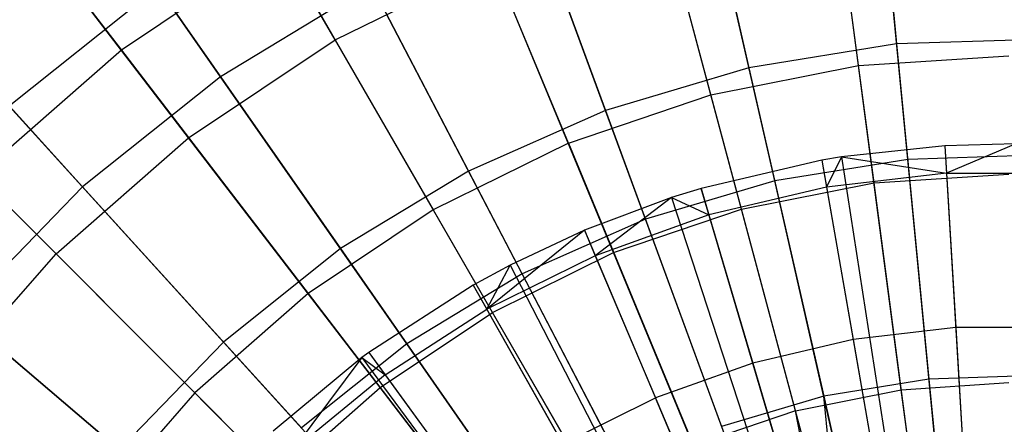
# Model space of a CAD drawing. Extents: x 0.2 to 40.1, y -6.7 to 6.7.
# Tile 168 of 256: x 18.014 to 18.817, y -2.798 to -2.468. Entities that reach past the tile are written whole.
import ezdxf

# ---------------------------------------------------------------- set-up
doc = ezdxf.new("R2010")
doc.units = 0
doc.header["$MEASUREMENT"] = 0
doc.layers.get('0').update_dxf_attribs({"color": 13, "linetype": 'CONTINUOUS'})

# ---------------------------------------------------------------- blocks, each defined once
blk = doc.blocks.new('SNOWBALL_XIV_PM3_STL')
at = {"color": 0}
for p, q in [((18.70379, -2.2295, 4.90126), (18.72874, -2.48819, 5.03561)), ((18.70379, -2.2295, 4.90126), (18.72874, -2.48819, 5.03561)), ((18.55039, -2.2543, 4.90126), (18.60822, -2.50767, 5.03561)), ((18.55039, -2.2543, 4.90126), (18.60822, -2.50767, 5.03561)), ((18.69769, -2.50581, 4.94381), (18.66503, -2.25773, 4.79681)), ((18.69769, -2.50581, 4.94381), (18.66503, -2.25773, 4.79681)), ((18.27074, -2.4848, 0.8883), (18.15182, -2.27882, 1.05459)), ((18.27074, -2.4848, 0.8883), (18.15182, -2.27882, 1.05459)), ((18.57726, -2.52977, 4.94381), (18.5125, -2.28807, 4.79681)), ((18.57726, -2.52977, 4.94381), (18.5125, -2.28807, 4.79681)), ((18.40142, -2.29852, 4.90126), (18.49118, -2.54241, 5.03561)), ((18.40142, -2.29852, 4.90126), (18.49118, -2.54241, 5.03561)), ((17.95645, -2.31084, 4.61975), (18.09642, -2.49326, 4.79681)), ((17.95645, -2.31084, 4.61975), (18.09642, -2.49326, 4.79681)), ((18.17739, -2.51499, 0.79621), (18.03537, -2.3114, 0.95103)), ((18.17739, -2.51499, 0.79621), (18.03537, -2.3114, 0.95103)), ((18.73783, -2.58236, 0.67325), (18.71233, -2.31812, 0.79621)), ((18.73783, -2.58236, 0.67325), (18.71233, -2.31812, 0.79621)), ((18.46098, -2.56924, 4.94381), (18.36523, -2.33807, 4.79681)), ((18.46098, -2.56924, 4.94381), (18.36523, -2.33807, 4.79681)), ((18.62927, -2.59991, 0.67325), (18.5702, -2.3411, 0.79621)), ((18.62927, -2.59991, 0.67325), (18.5702, -2.3411, 0.79621)), ((18.71029, -2.60149, 0.75297), (18.67678, -2.34696, 0.8883)), ((18.71029, -2.60149, 0.75297), (18.67678, -2.34696, 0.8883)), ((18.25934, -2.36141, 4.90126), (18.37954, -2.59183, 5.03561)), ((18.25934, -2.36141, 4.90126), (18.37954, -2.59183, 5.03561)), ((18.15121, -2.56466, 0.8883), (18.00642, -2.37597, 1.05459)), ((18.15121, -2.56466, 0.8883), (18.00642, -2.37597, 1.05459)), ((18.60223, -2.62298, 0.75297), (18.53579, -2.37501, 0.8883)), ((18.60223, -2.62298, 0.75297), (18.53579, -2.37501, 0.8883)), ((18.52386, -2.6312, 0.67325), (18.43217, -2.38207, 0.79621)), ((18.52386, -2.6312, 0.67325), (18.43217, -2.38207, 0.79621)), ((18.22574, -2.40685, 4.79681), (18.09642, -2.49326, 4.79681)), ((18.22574, -2.40685, 4.79681), (18.09642, -2.49326, 4.79681)), ((18.22574, -2.40685, 4.79681), (18.35085, -2.62355, 4.94381)), ((18.22574, -2.40685, 4.79681), (18.35085, -2.62355, 4.94381)), ((18.06482, -2.60476, 0.79621), (17.89794, -2.421, 0.95103)), ((18.06482, -2.60476, 0.79621), (17.89794, -2.421, 0.95103)), ((18.27074, -2.4848, 0.8883), (18.39967, -2.42121, 0.8883)), ((18.27074, -2.4848, 0.8883), (18.39967, -2.42121, 0.8883)), ((18.49791, -2.65839, 0.75297), (18.39967, -2.42121, 0.8883)), ((18.49791, -2.65839, 0.75297), (18.39967, -2.42121, 0.8883)), ((18.30052, -2.44035, 0.79621), (18.17739, -2.51499, 0.79621)), ((18.30052, -2.44035, 0.79621), (18.17739, -2.51499, 0.79621)), ((18.4233, -2.67571, 0.67325), (18.30052, -2.44035, 0.79621)), ((18.4233, -2.67571, 0.67325), (18.30052, -2.44035, 0.79621)), ((18.12645, -2.44197, 4.90126), (18.00497, -2.53885, 4.90126)), ((18.12645, -2.44197, 4.90126), (18.00497, -2.53885, 4.90126)), ((18.12645, -2.44197, 4.90126), (18.27514, -2.65512, 5.03561)), ((18.12645, -2.44197, 4.90126), (18.27514, -2.65512, 5.03561)), ((18.15121, -2.56466, 0.8883), (18.27074, -2.4848, 0.8883)), ((18.15121, -2.56466, 0.8883), (18.27074, -2.4848, 0.8883)), ((18.3991, -2.70712, 0.75297), (18.27074, -2.4848, 0.8883)), ((18.3991, -2.70712, 0.75297), (18.27074, -2.4848, 0.8883)), ((18.72874, -2.48819, 5.03561), (18.60822, -2.50767, 5.03561)), ((18.72874, -2.48819, 5.03561), (18.60822, -2.50767, 5.03561)), ((18.85077, -2.48428, 5.03561), (18.72874, -2.48819, 5.03561)), ((18.85077, -2.48428, 5.03561), (18.72874, -2.48819, 5.03561)), ((18.72874, -2.48819, 5.03561), (18.7551, -2.76142, 5.13681)), ((18.72874, -2.48819, 5.03561), (18.7551, -2.76142, 5.13681)), ((18.04313, -2.65944, 0.8883), (17.87495, -2.49126, 1.05459)), ((18.04313, -2.65944, 0.8883), (17.87495, -2.49126, 1.05459)), ((18.09642, -2.49326, 4.79681), (17.97949, -2.59581, 4.79681)), ((18.09642, -2.49326, 4.79681), (17.97949, -2.59581, 4.79681)), ((18.09642, -2.49326, 4.79681), (18.24875, -2.69177, 4.94381)), ((18.09642, -2.49326, 4.79681), (18.24875, -2.69177, 4.94381)), ((18.69769, -2.50581, 4.94381), (18.82023, -2.49778, 4.94381)), ((18.69769, -2.50581, 4.94381), (18.82023, -2.49778, 4.94381)), ((18.60822, -2.50767, 5.03561), (18.49118, -2.54241, 5.03561)), ((18.60822, -2.50767, 5.03561), (18.49118, -2.54241, 5.03561)), ((18.57726, -2.52977, 4.94381), (18.69769, -2.50581, 4.94381)), ((18.57726, -2.52977, 4.94381), (18.69769, -2.50581, 4.94381)), ((18.60822, -2.50767, 5.03561), (18.6693, -2.77529, 5.13681)), ((18.60822, -2.50767, 5.03561), (18.6693, -2.77529, 5.13681)), ((18.73249, -2.77013, 5.05847), (18.69769, -2.50581, 4.94381)), ((18.73249, -2.77013, 5.05847), (18.69769, -2.50581, 4.94381)), ((18.17739, -2.51499, 0.79621), (18.06482, -2.60476, 0.79621)), ((18.17739, -2.51499, 0.79621), (18.06482, -2.60476, 0.79621)), ((18.32927, -2.73272, 0.67325), (18.17739, -2.51499, 0.79621)), ((18.32927, -2.73272, 0.67325), (18.17739, -2.51499, 0.79621)), ((18.46098, -2.56924, 4.94381), (18.57726, -2.52977, 4.94381)), ((18.46098, -2.56924, 4.94381), (18.57726, -2.52977, 4.94381)), ((18.64626, -2.78728, 5.05847), (18.57726, -2.52977, 4.94381)), ((18.64626, -2.78728, 5.05847), (18.57726, -2.52977, 4.94381)), ((18.00497, -2.53885, 4.90126), (18.17969, -2.73124, 5.03561)), ((18.00497, -2.53885, 4.90126), (18.17969, -2.73124, 5.03561)), ((18.49118, -2.54241, 5.03561), (18.37954, -2.59183, 5.03561)), ((18.49118, -2.54241, 5.03561), (18.37954, -2.59183, 5.03561)), ((18.49118, -2.54241, 5.03561), (18.58598, -2.80002, 5.13681)), ((18.49118, -2.54241, 5.03561), (18.58598, -2.80002, 5.13681)), ((18.04313, -2.65944, 0.8883), (18.15121, -2.56466, 0.8883)), ((18.04313, -2.65944, 0.8883), (18.15121, -2.56466, 0.8883)), ((18.30749, -2.76833, 0.75297), (18.15121, -2.56466, 0.8883)), ((18.30749, -2.76833, 0.75297), (18.15121, -2.56466, 0.8883)), ((18.46098, -2.56924, 4.94381), (18.35085, -2.62355, 4.94381)), ((18.46098, -2.56924, 4.94381), (18.35085, -2.62355, 4.94381)), ((18.46098, -2.56924, 4.94381), (18.563, -2.81554, 5.05847)), ((18.46098, -2.56924, 4.94381), (18.563, -2.81554, 5.05847)), ((18.76816, -2.57123, 5.09044), (18.6837, -2.58028, 5.09044)), ((18.76816, -2.57123, 5.09044), (18.6837, -2.58028, 5.09044)), ((18.82586, -2.56971, 5.09044), (18.76816, -2.57123, 5.09044)), ((18.82586, -2.56971, 5.09044), (18.76816, -2.57123, 5.09044)), ((18.76816, -2.57123, 5.09044), (18.76948, -2.59367, 5.10092)), ((18.76816, -2.57123, 5.09044), (18.76948, -2.59367, 5.10092)), ((18.76816, -2.57123, 5.09044), (18.8097, -3.2767, 5.30697)), ((18.76816, -2.57123, 5.09044), (18.8097, -3.2767, 5.30697)), ((18.82586, -2.56971, 5.09044), (18.76948, -2.59367, 5.10092)), ((18.82586, -2.56971, 5.09044), (18.76948, -2.59367, 5.10092)), ((18.6677, -2.58293, 5.09044), (18.56922, -2.606, 5.09044)), ((18.6677, -2.58293, 5.09044), (18.56922, -2.606, 5.09044)), ((18.73783, -2.58236, 0.67325), (18.62927, -2.59991, 0.67325)), ((18.73783, -2.58236, 0.67325), (18.62927, -2.59991, 0.67325)), ((18.6837, -2.58028, 5.09044), (18.6677, -2.58293, 5.09044)), ((18.6837, -2.58028, 5.09044), (18.6677, -2.58293, 5.09044)), ((18.6677, -2.58293, 5.09044), (18.67157, -2.60507, 5.10092)), ((18.6677, -2.58293, 5.09044), (18.67157, -2.60507, 5.10092)), ((18.6677, -2.58293, 5.09044), (18.78938, -3.27906, 5.30697)), ((18.6677, -2.58293, 5.09044), (18.78938, -3.27906, 5.30697)), ((18.6837, -2.58028, 5.09044), (18.67157, -2.60507, 5.10092)), ((18.6837, -2.58028, 5.09044), (18.67157, -2.60507, 5.10092)), ((18.6837, -2.58028, 5.09044), (18.76948, -2.59367, 5.10092)), ((18.6837, -2.58028, 5.09044), (18.76948, -2.59367, 5.10092)), ((18.6837, -2.58028, 5.09044), (18.79262, -3.27853, 5.30697)), ((18.6837, -2.58028, 5.09044), (18.79262, -3.27853, 5.30697)), ((18.84773, -2.57884, 0.67325), (18.73783, -2.58236, 0.67325)), ((18.84773, -2.57884, 0.67325), (18.73783, -2.58236, 0.67325)), ((18.76458, -2.85971, 0.58405), (18.73783, -2.58236, 0.67325)), ((18.76458, -2.85971, 0.58405), (18.73783, -2.58236, 0.67325)), ((18.37954, -2.59183, 5.03561), (18.27514, -2.65512, 5.03561)), ((18.37954, -2.59183, 5.03561), (18.27514, -2.65512, 5.03561)), ((18.37954, -2.59183, 5.03561), (18.50651, -2.8352, 5.13681)), ((18.37954, -2.59183, 5.03561), (18.50651, -2.8352, 5.13681)), ((18.76948, -2.59367, 5.10092), (18.67157, -2.60507, 5.10092)), ((18.76948, -2.59367, 5.10092), (18.67157, -2.60507, 5.10092)), ((18.76948, -2.59367, 5.10092), (18.86805, -2.5935, 5.10092)), ((18.76948, -2.59367, 5.10092), (18.86805, -2.5935, 5.10092)), ((18.76948, -2.59367, 5.10092), (18.77689, -2.71949, 5.15499)), ((18.76948, -2.59367, 5.10092), (18.77689, -2.71949, 5.15499)), ((17.97949, -2.59581, 4.79681), (18.15642, -2.77274, 4.94381)), ((17.97949, -2.59581, 4.79681), (18.15642, -2.77274, 4.94381)), ((18.62927, -2.59991, 0.67325), (18.52386, -2.6312, 0.67325)), ((18.62927, -2.59991, 0.67325), (18.52386, -2.6312, 0.67325)), ((18.60223, -2.62298, 0.75297), (18.71029, -2.60149, 0.75297)), ((18.60223, -2.62298, 0.75297), (18.71029, -2.60149, 0.75297)), ((18.69127, -2.87156, 0.58405), (18.62927, -2.59991, 0.67325)), ((18.69127, -2.87156, 0.58405), (18.62927, -2.59991, 0.67325)), ((18.71029, -2.60149, 0.75297), (18.82023, -2.59428, 0.75297)), ((18.71029, -2.60149, 0.75297), (18.82023, -2.59428, 0.75297)), ((18.74574, -2.87075, 0.65071), (18.71029, -2.60149, 0.75297)), ((18.74574, -2.87075, 0.65071), (18.71029, -2.60149, 0.75297)), ((18.06482, -2.60476, 0.79621), (17.96466, -2.70819, 0.79621)), ((18.06482, -2.60476, 0.79621), (17.96466, -2.70819, 0.79621)), ((18.2433, -2.80128, 0.67325), (18.06482, -2.60476, 0.79621)), ((18.2433, -2.80128, 0.67325), (18.06482, -2.60476, 0.79621)), ((18.56922, -2.606, 5.09044), (18.54507, -2.61351, 5.09044)), ((18.56922, -2.606, 5.09044), (18.54507, -2.61351, 5.09044)), ((18.56922, -2.606, 5.09044), (18.57559, -2.62756, 5.10092)), ((18.56922, -2.606, 5.09044), (18.57559, -2.62756, 5.10092)), ((18.76947, -3.28373, 5.30697), (18.56922, -2.606, 5.09044)), ((18.76947, -3.28373, 5.30697), (18.56922, -2.606, 5.09044)), ((18.67157, -2.60507, 5.10092), (18.57559, -2.62756, 5.10092)), ((18.67157, -2.60507, 5.10092), (18.57559, -2.62756, 5.10092)), ((18.67157, -2.60507, 5.10092), (18.69327, -2.72923, 5.15499)), ((18.67157, -2.60507, 5.10092), (18.69327, -2.72923, 5.15499)), ((18.54507, -2.61351, 5.09044), (18.47402, -2.64015, 5.09044)), ((18.54507, -2.61351, 5.09044), (18.47402, -2.64015, 5.09044)), ((18.54507, -2.61351, 5.09044), (18.48281, -2.66084, 5.10092)), ((18.54507, -2.61351, 5.09044), (18.48281, -2.66084, 5.10092)), ((18.54507, -2.61351, 5.09044), (18.57559, -2.62756, 5.10092)), ((18.54507, -2.61351, 5.09044), (18.57559, -2.62756, 5.10092)), ((18.54507, -2.61351, 5.09044), (18.76458, -3.28525, 5.30697)), ((18.54507, -2.61351, 5.09044), (18.76458, -3.28525, 5.30697)), ((18.35085, -2.62355, 4.94381), (18.24875, -2.69177, 4.94381)), ((18.35085, -2.62355, 4.94381), (18.24875, -2.69177, 4.94381)), ((18.35085, -2.62355, 4.94381), (18.48415, -2.85443, 5.05847)), ((18.35085, -2.62355, 4.94381), (18.48415, -2.85443, 5.05847)), ((18.49791, -2.65839, 0.75297), (18.60223, -2.62298, 0.75297)), ((18.49791, -2.65839, 0.75297), (18.60223, -2.62298, 0.75297)), ((18.67253, -2.88532, 0.65071), (18.60223, -2.62298, 0.75297)), ((18.67253, -2.88532, 0.65071), (18.60223, -2.62298, 0.75297)), ((18.52386, -2.6312, 0.67325), (18.4233, -2.67571, 0.67325)), ((18.52386, -2.6312, 0.67325), (18.4233, -2.67571, 0.67325)), ((18.57559, -2.62756, 5.10092), (18.48281, -2.66084, 5.10092)), ((18.57559, -2.62756, 5.10092), (18.48281, -2.66084, 5.10092)), ((18.62008, -2.89269, 0.58405), (18.52386, -2.6312, 0.67325)), ((18.62008, -2.89269, 0.58405), (18.52386, -2.6312, 0.67325)), ((18.57559, -2.62756, 5.10092), (18.61131, -2.74844, 5.15499)), ((18.57559, -2.62756, 5.10092), (18.61131, -2.74844, 5.15499)), ((18.47402, -2.64015, 5.09044), (18.39442, -2.70448, 5.10092)), ((18.47402, -2.64015, 5.09044), (18.39442, -2.70448, 5.10092)), ((18.47402, -2.64015, 5.09044), (18.41356, -2.66856, 5.09044)), ((18.47402, -2.64015, 5.09044), (18.41356, -2.66856, 5.09044)), ((18.47402, -2.64015, 5.09044), (18.48281, -2.66084, 5.10092)), ((18.47402, -2.64015, 5.09044), (18.48281, -2.66084, 5.10092)), ((18.47402, -2.64015, 5.09044), (18.75022, -3.29064, 5.30697)), ((18.47402, -2.64015, 5.09044), (18.75022, -3.29064, 5.30697)), ((17.89687, -2.65047, 4.90126), (18.09476, -2.81894, 5.03561)), ((17.89687, -2.65047, 4.90126), (18.09476, -2.81894, 5.03561)), ((18.27514, -2.65512, 5.03561), (18.17969, -2.73124, 5.03561)), ((18.27514, -2.65512, 5.03561), (18.17969, -2.73124, 5.03561)), ((18.27514, -2.65512, 5.03561), (18.43219, -2.88025, 5.13681)), ((18.27514, -2.65512, 5.03561), (18.43219, -2.88025, 5.13681)), ((17.94835, -2.76752, 0.8883), (18.04313, -2.65944, 0.8883)), ((17.94835, -2.76752, 0.8883), (18.04313, -2.65944, 0.8883)), ((18.22466, -2.84097, 0.75297), (18.04313, -2.65944, 0.8883)), ((18.22466, -2.84097, 0.75297), (18.04313, -2.65944, 0.8883)), ((18.48281, -2.66084, 5.10092), (18.39442, -2.70448, 5.10092)), ((18.48281, -2.66084, 5.10092), (18.39442, -2.70448, 5.10092)), ((18.3991, -2.70712, 0.75297), (18.49791, -2.65839, 0.75297)), ((18.3991, -2.70712, 0.75297), (18.49791, -2.65839, 0.75297)), ((18.48281, -2.66084, 5.10092), (18.53207, -2.77686, 5.15499)), ((18.48281, -2.66084, 5.10092), (18.53207, -2.77686, 5.15499)), ((18.60184, -2.90931, 0.65071), (18.49791, -2.65839, 0.75297)), ((18.60184, -2.90931, 0.65071), (18.49791, -2.65839, 0.75297)), ((18.41356, -2.66856, 5.09044), (18.38333, -2.68493, 5.09044)), ((18.41356, -2.66856, 5.09044), (18.38333, -2.68493, 5.09044)), ((18.39442, -2.70448, 5.10092), (18.41356, -2.66856, 5.09044)), ((18.39442, -2.70448, 5.10092), (18.41356, -2.66856, 5.09044)), ((18.41356, -2.66856, 5.09044), (18.73799, -3.29638, 5.30697)), ((18.41356, -2.66856, 5.09044), (18.73799, -3.29638, 5.30697)), ((18.4233, -2.67571, 0.67325), (18.32927, -2.73272, 0.67325)), ((18.4233, -2.67571, 0.67325), (18.32927, -2.73272, 0.67325)), ((18.55218, -2.92275, 0.58405), (18.4233, -2.67571, 0.67325)), ((18.55218, -2.92275, 0.58405), (18.4233, -2.67571, 0.67325)), ((18.38333, -2.68493, 5.09044), (18.29834, -2.73975, 5.09044)), ((18.38333, -2.68493, 5.09044), (18.29834, -2.73975, 5.09044)), ((18.38333, -2.68493, 5.09044), (18.39442, -2.70448, 5.10092)), ((18.38333, -2.68493, 5.09044), (18.39442, -2.70448, 5.10092)), ((18.38333, -2.68493, 5.09044), (18.73188, -3.29969, 5.30697)), ((18.38333, -2.68493, 5.09044), (18.73188, -3.29969, 5.30697)), ((18.24875, -2.69177, 4.94381), (18.15642, -2.77274, 4.94381)), ((18.24875, -2.69177, 4.94381), (18.15642, -2.77274, 4.94381)), ((18.24875, -2.69177, 4.94381), (18.41104, -2.90328, 5.05847)), ((18.24875, -2.69177, 4.94381), (18.41104, -2.90328, 5.05847)), ((18.31158, -2.75792, 5.10092), (18.39442, -2.70448, 5.10092)), ((18.31158, -2.75792, 5.10092), (18.39442, -2.70448, 5.10092)), ((18.45658, -2.81413, 5.15499), (18.39442, -2.70448, 5.10092)), ((18.45658, -2.81413, 5.15499), (18.39442, -2.70448, 5.10092)), ((18.1668, -2.88027, 0.67325), (17.96466, -2.70819, 0.79621)), ((18.1668, -2.88027, 0.67325), (17.96466, -2.70819, 0.79621)), ((18.30749, -2.76833, 0.75297), (18.3991, -2.70712, 0.75297)), ((18.30749, -2.76833, 0.75297), (18.3991, -2.70712, 0.75297)), ((18.53489, -2.94233, 0.65071), (18.3991, -2.70712, 0.75297)), ((18.53489, -2.94233, 0.65071), (18.3991, -2.70712, 0.75297)), ((18.77689, -2.71949, 5.15499), (18.69327, -2.72923, 5.15499)), ((18.77689, -2.71949, 5.15499), (18.69327, -2.72923, 5.15499)), ((18.86107, -2.71935, 5.15499), (18.77689, -2.71949, 5.15499)), ((18.86107, -2.71935, 5.15499), (18.77689, -2.71949, 5.15499)), ((18.77689, -2.71949, 5.15499), (18.78484, -2.85455, 5.20447)), ((18.77689, -2.71949, 5.15499), (18.78484, -2.85455, 5.20447)), ((18.69327, -2.72923, 5.15499), (18.61131, -2.74844, 5.15499)), ((18.69327, -2.72923, 5.15499), (18.61131, -2.74844, 5.15499)), ((18.69327, -2.72923, 5.15499), (18.71657, -2.8625, 5.20447)), ((18.69327, -2.72923, 5.15499), (18.71657, -2.8625, 5.20447)), ((18.17969, -2.73124, 5.03561), (18.09476, -2.81894, 5.03561)), ((18.17969, -2.73124, 5.03561), (18.09476, -2.81894, 5.03561)), ((18.17969, -2.73124, 5.03561), (18.36423, -2.93444, 5.13681)), ((18.17969, -2.73124, 5.03561), (18.36423, -2.93444, 5.13681)), ((18.32927, -2.73272, 0.67325), (18.2433, -2.80128, 0.67325)), ((18.32927, -2.73272, 0.67325), (18.2433, -2.80128, 0.67325)), ((18.48868, -2.96124, 0.58405), (18.32927, -2.73272, 0.67325)), ((18.48868, -2.96124, 0.58405), (18.32927, -2.73272, 0.67325)), ((18.29259, -2.74398, 5.09044), (18.22015, -2.80391, 5.09044)), ((18.29259, -2.74398, 5.09044), (18.22015, -2.80391, 5.09044)), ((18.29259, -2.74398, 5.09044), (18.23538, -2.82045, 5.10092)), ((18.29259, -2.74398, 5.09044), (18.23538, -2.82045, 5.10092)), ((18.29834, -2.73975, 5.09044), (18.29259, -2.74398, 5.09044)), ((18.29834, -2.73975, 5.09044), (18.29259, -2.74398, 5.09044)), ((18.29259, -2.74398, 5.09044), (18.31158, -2.75792, 5.10092)), ((18.29259, -2.74398, 5.09044), (18.31158, -2.75792, 5.10092)), ((18.29259, -2.74398, 5.09044), (18.71353, -3.31163, 5.30697)), ((18.29259, -2.74398, 5.09044), (18.71353, -3.31163, 5.30697)), ((18.29834, -2.73975, 5.09044), (18.31158, -2.75792, 5.10092)), ((18.29834, -2.73975, 5.09044), (18.31158, -2.75792, 5.10092)), ((18.29834, -2.73975, 5.09044), (18.71469, -3.31078, 5.30697)), ((18.29834, -2.73975, 5.09044), (18.71469, -3.31078, 5.30697)), ((18.61131, -2.74844, 5.15499), (18.53207, -2.77686, 5.15499)), ((18.61131, -2.74844, 5.15499), (18.53207, -2.77686, 5.15499)), ((18.61131, -2.74844, 5.15499), (18.64964, -2.87818, 5.20447)), ((18.61131, -2.74844, 5.15499), (18.64964, -2.87818, 5.20447)), ((18.31158, -2.75792, 5.10092), (18.23538, -2.82045, 5.10092)), ((18.31158, -2.75792, 5.10092), (18.23538, -2.82045, 5.10092)), ((18.31158, -2.75792, 5.10092), (18.38584, -2.85976, 5.15499)), ((18.31158, -2.75792, 5.10092), (18.38584, -2.85976, 5.15499)), ((18.7551, -2.76142, 5.13681), (18.6693, -2.77529, 5.13681)), ((18.7551, -2.76142, 5.13681), (18.6693, -2.77529, 5.13681)), ((18.84197, -2.75863, 5.13681), (18.7551, -2.76142, 5.13681)), ((18.84197, -2.75863, 5.13681), (18.7551, -2.76142, 5.13681)), ((18.7551, -2.76142, 5.13681), (18.78246, -3.04501, 5.20329)), ((18.7551, -2.76142, 5.13681), (18.78246, -3.04501, 5.20329)), ((18.22466, -2.84097, 0.75297), (18.30749, -2.76833, 0.75297)), ((18.22466, -2.84097, 0.75297), (18.30749, -2.76833, 0.75297)), ((18.47282, -2.9838, 0.65071), (18.30749, -2.76833, 0.75297)), ((18.47282, -2.9838, 0.65071), (18.30749, -2.76833, 0.75297)), ((18.64626, -2.78728, 5.05847), (18.73249, -2.77013, 5.05847)), ((18.64626, -2.78728, 5.05847), (18.73249, -2.77013, 5.05847)), ((18.73249, -2.77013, 5.05847), (18.82023, -2.76438, 5.05847)), ((18.73249, -2.77013, 5.05847), (18.82023, -2.76438, 5.05847)), ((18.76888, -3.04655, 5.13898), (18.73249, -2.77013, 5.05847)), ((18.76888, -3.04655, 5.13898), (18.73249, -2.77013, 5.05847)), ((18.15642, -2.77274, 4.94381), (18.07546, -2.86506, 4.94381)), ((18.15642, -2.77274, 4.94381), (18.07546, -2.86506, 4.94381)), ((18.15642, -2.77274, 4.94381), (18.34493, -2.96125, 5.05847)), ((18.15642, -2.77274, 4.94381), (18.34493, -2.96125, 5.05847)), ((18.45658, -2.81413, 5.15499), (18.53207, -2.77686, 5.15499)), ((18.45658, -2.81413, 5.15499), (18.53207, -2.77686, 5.15499)), ((18.58494, -2.90139, 5.20447), (18.53207, -2.77686, 5.15499)), ((18.58494, -2.90139, 5.20447), (18.53207, -2.77686, 5.15499)), ((18.6693, -2.77529, 5.13681), (18.58598, -2.80002, 5.13681)), ((18.6693, -2.77529, 5.13681), (18.58598, -2.80002, 5.13681)), ((18.6693, -2.77529, 5.13681), (18.7327, -3.05305, 5.20329)), ((18.69868, -3.06244, 5.20329), (18.6693, -2.77529, 5.13681)), ((18.6693, -2.77529, 5.13681), (18.7327, -3.05305, 5.20329)), ((18.69868, -3.06244, 5.20329), (18.6693, -2.77529, 5.13681)), ((18.64626, -2.78728, 5.05847), (18.563, -2.81554, 5.05847)), ((18.64626, -2.78728, 5.05847), (18.563, -2.81554, 5.05847)), ((18.69868, -3.06244, 5.13898), (18.64626, -2.78728, 5.05847)), ((18.71842, -3.05659, 5.13898), (18.64626, -2.78728, 5.05847)), ((18.69868, -3.06244, 5.13898), (18.64626, -2.78728, 5.05847)), ((18.71842, -3.05659, 5.13898), (18.64626, -2.78728, 5.05847))]:
    blk.add_line(p, q, dxfattribs=at)
blk = doc.blocks.new('GRUPUJ_1')
at = {"color": 0}
blk.add_blockref('SNOWBALL_XIV_PM3_STL', (-0.20617, 6.65964, -0.51186), dxfattribs=at)

msp = doc.modelspace()

# ---------------------------------------------------------------- block references
at = {"color": 0}
msp.add_blockref('GRUPUJ_1', (0.20617, -6.65964, 0.51186), dxfattribs=at)

doc.saveas('drawing.dxf')
